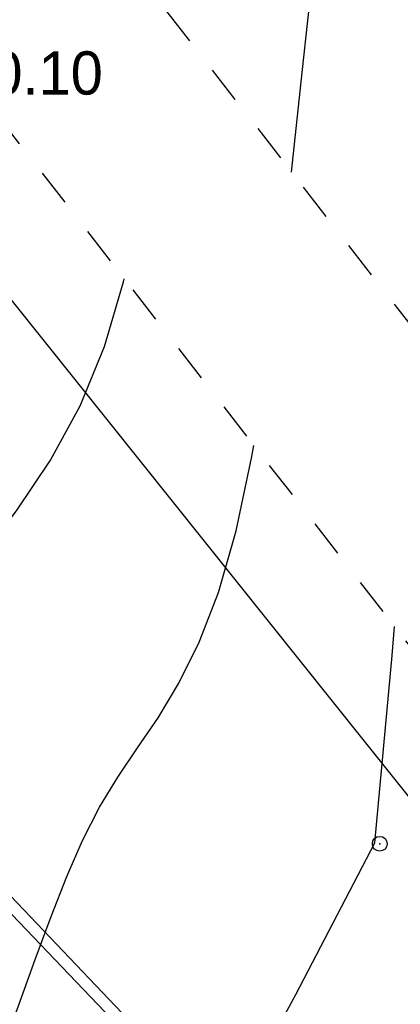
# Model space of a CAD drawing. Extents: x 0 to 363660, y 0 to 4201329.
# Tile 65 of 122: x 360167 to 360175, y 4200544 to 4200564. Entities that reach past the tile are written whole.
import ezdxf

# ---------------------------------------------------------------- set-up
doc = ezdxf.new("R2010")
doc.units = 0
doc.header["$LTSCALE"] = 0.5
doc.header["$MEASUREMENT"] = 0
doc.header["$PDMODE"] = 32
doc.header["$PDSIZE"] = 0.3
doc.linetypes.add('CONTI', pattern=[0])
doc.linetypes.add('Д_ТРОТ_ТРУБА', pattern=[3, 1.5, -1.5])
for name, color, linetype in [('(004) Точки рельефа', 7, 'Continuous'), ('(014) Водопровод', 5, 'ИК_Водопровод -------в--------'), ('(025) Дорога', 7, 'Continuous'), ('GORIZDEFAULT', 32, 'CONTI'), ('PI_TTDEFAULT', 5, 'CONTI'), ('SIT_L0', 250, 'CONTI')]:
    doc.layers.add(name, color=color, linetype=linetype)
doc.layers.add('(032) Горизонтали утолщенные', color=32, linetype='Continuous', lineweight=30)
doc.layers.add('.', color=7, linetype='Continuous', lineweight=15)
doc.styles.add('D-431', font='d431.ttf')
doc.styles.get("Standard").update_dxf_attribs({"font": 'times.ttf'})
doc.linetypes.add('ИК_Водопровод -------в--------', pattern='A,9,-0.6,["В",Standard,S=1.2,R=0,X=0,Y=-0.6],-1.2', length=10.8)

# ---------------------------------------------------------------- blocks, each defined once
blk = doc.blocks.new('gergrgrre')
at = {"layer": '(014) Водопровод', "flags": 128}
blk.add_lwpolyline([(360036.438, 4200773.015), (360047.098, 4200750.311), (360089.76, 4200681.101), (360107.619, 4200655.796), (360141.826, 4200594.039), (360149.345, 4200579.998), (360206.507, 4200508.61), (360230.262, 4200479.387), (360306.281, 4200388.525), (360409.154, 4200291.553), (360456.114, 4200244.191), (360490.793, 4200199.337)], dxfattribs=at)
at = {"layer": '(025) Дорога', "linetype": 'Д_ТРОТ_ТРУБА', "flags": 128}
for points in [[(360044.195, 4200796.012), (360041.816, 4200791.773), (360042.358, 4200788.304), (360046.087, 4200780.21), (360059.012, 4200755.887), (360082.266, 4200713.415), (360119.837, 4200651.911), (360154.248, 4200588.273), (360168.952, 4200565.337), (360182.618, 4200547.766), (360213.043, 4200512.044), (360268.283, 4200446.262), (360308.926, 4200401.534), (360387.369, 4200322.593), (360428.116, 4200283.497), (360457.116, 4200256.42), (360464.886, 4200245.444), (360476.507, 4200228.263), (360489.06, 4200214.493), (360499.065, 4200202.984)], [(360034.859, 4200791.392), (360036.733, 4200790.501), (360038.761, 4200786.553), (360042.501, 4200778.433), (360055.492, 4200753.988), (360078.803, 4200711.411), (360116.369, 4200649.915), (360150.8, 4200586.24), (360165.682, 4200563.025), (360179.515, 4200545.24), (360209.989, 4200509.461), (360265.27, 4200443.63), (360306.026, 4200398.778), (360384.565, 4200319.74), (360425.367, 4200280.592), (360454.087, 4200253.775), (360461.596, 4200243.167), (360473.356, 4200225.782), (360486.072, 4200211.833), (360495.233, 4200201.295)]]:
    blk.add_lwpolyline(points, dxfattribs=at)
at = {"layer": '(032) Горизонтали утолщенные', "color": 32}
for points in [[(360174.8, 4200550.65, 542), (360174.85, 4200551.238, 542)], [(360156.35, 4200525.69, 542), (360157.65, 4200526.04, 542), (360158.91, 4200526.48, 542), (360160.14, 4200527.04, 542), (360161.35, 4200527.75, 542), (360162.57, 4200528.65, 542), (360163.8, 4200529.78, 542), (360165.05, 4200531.17, 542), (360166.32, 4200532.84, 542), (360167.6, 4200534.71, 542), (360168.85, 4200536.69, 542), (360170.03, 4200538.68, 542), (360171.11, 4200540.6, 542), (360172.06, 4200542.33, 542), (360172.85, 4200543.79, 542), (360174.45, 4200546.86, 542), (360174.8, 4200550.65, 542)]]:
    blk.add_polyline3d(points, dxfattribs=at)
at = {"linetype": 'Continuous', "elevation": 1.643}
blk.add_lwpolyline([(359968.105, 4200751.148), (360144.875, 4200568.598), (360208.905, 4200501.768), (360248.135, 4200449.088), (360280.365, 4200400.868), (360329.345, 4200345.008), (360410.625, 4200285.188), (360473.125, 4200218.998), (360491.256, 4200199.541)], dxfattribs=at)
at = {"layer": 'GORIZDEFAULT', "color": 32}
for points in [[(360172.759, 4200560.442, 541.5), (360172.98, 4200562.46, 541.5), (360173.21, 4200564.57, 541.5), (360173.43, 4200566.64, 541.5), (360173.67, 4200568.62, 541.5), (360173.92, 4200570.5, 541.5), (360174.2, 4200572.28, 541.5), (360174.51, 4200573.94, 541.5), (360174.86, 4200575.48, 541.5), (360175.26, 4200576.91, 541.5)], [(360162.189, 4200546.172, 541), (360162.58, 4200546.99, 541), (360163.27, 4200548.31, 541), (360164.03, 4200549.5, 541), (360164.82, 4200550.59, 541), (360165.63, 4200551.61, 541), (360166.43, 4200552.59, 541), (360167.19, 4200553.58, 541), (360167.88, 4200554.61, 541), (360168.48, 4200555.71, 541), (360168.97, 4200556.91, 541), (360169.36, 4200558.22, 541), (360169.373, 4200558.28, 541)], [(360166.589, 4200541.927, 541.5), (360166.85, 4200542.57, 541.5), (360167.23, 4200543.56, 541.5), (360167.57, 4200544.5, 541.5), (360167.89, 4200545.37, 541.5), (360168.21, 4200546.18, 541.5), (360168.53, 4200546.91, 541.5), (360168.87, 4200547.58, 541.5), (360169.24, 4200548.19, 541.5), (360169.64, 4200548.78, 541.5), (360170.06, 4200549.39, 541.5), (360170.48, 4200550.09, 541.5), (360170.89, 4200550.92, 541.5), (360171.28, 4200551.93, 541.5), (360171.64, 4200553.18, 541.5), (360171.96, 4200554.68, 541.5), (360171.998, 4200554.905, 541.5)]]:
    blk.add_polyline3d(points, dxfattribs=at)
at = {"layer": 'PI_TTDEFAULT', "color": 5}
blk.add_point((360174.55, 4200546.84, 542), dxfattribs=at)
at = {"layer": '(004) Точки рельефа', "style": 'D-431'}
blk.add_text('540.10', height=0.875, dxfattribs=at).set_placement((360165.36, 4200562.01))
blk = doc.blocks.new('ееееее')
at = {"layer": 'SIT_L0', "color": 250}
blk.add_line((-352.04, 714.7), (-288.38, 647.62), dxfattribs=at)

msp = doc.modelspace()

# ---------------------------------------------------------------- hatches: boundary and pattern name
at = {"layer": '.', "ltscale": 0.149071}
h = msp.add_hatch(color=256, dxfattribs=at)
h.dxf.hatch_style = 1
h.set_gradient(color1=(255, 255, 255), tint=1)
h.paths.add_polyline_path([(359890.241, 4200193.891), (361190.241, 4200193.891), (361190.241, 4201328.891), (359890.241, 4201328.891)])
h.paths.add_polyline_path([(359905.241, 4201313.891), (361175.241, 4201313.891), (361175.241, 4200208.891), (359905.241, 4200208.891)], flags=16)

# ---------------------------------------------------------------- block references
at = {"linetype": 'Continuous'}
msp.add_blockref('gergrgrre', (0, 0), dxfattribs=at)
at = {"color": 0, "rotation": 0.1683458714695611}
msp.add_blockref('ееееее', (360499.456, 4199854.903), dxfattribs=at)

doc.saveas('drawing.dxf')
